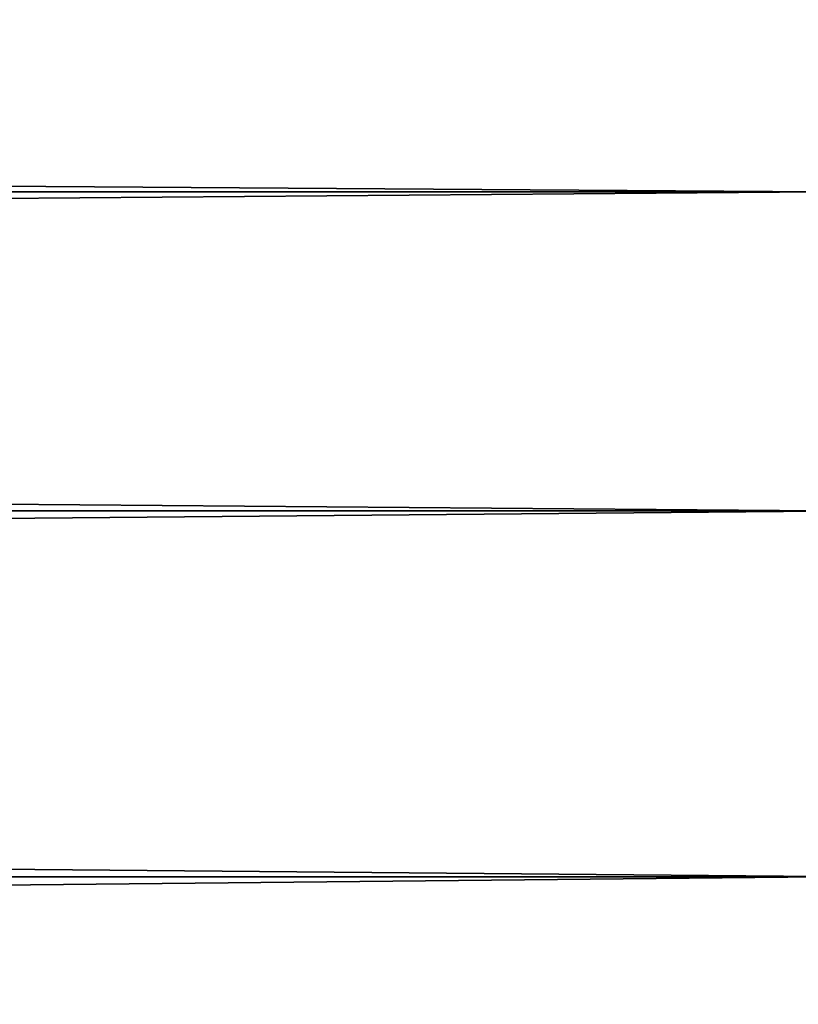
# Model space of a CAD drawing. Header units: metres. Extents: x -2 to 102, y -85 to 102.
# Tile 147 of 256: x 63.29 to 64.33, y 22.21 to 23.53. Entities that reach past the tile are written whole.
import ezdxf

# ---------------------------------------------------------------- set-up
doc = ezdxf.new("R2010")
doc.units = ezdxf.units.M
doc.layers.add('solid_21064300', color=7, linetype='CONTINUOUS')

msp = doc.modelspace()

# ---------------------------------------------------------------- linework, layer by layer
at = {"layer": 'solid_21064300'}
for points in [[(10.5, 23.665203, -6.34092), (64.379997, 23.665182, -6.341067), (64.379997, 23.300884, -7.570916)], [(10.5, 23.300884, -7.570916), (10.5, 23.665203, -6.34092), (64.379997, 23.300884, -7.570916)], [(10.5, 23.665203, 6.34092), (10.5, 23.300884, 7.570916), (64.379997, 23.665182, 6.341067)], [(10.5, 23.300884, 7.570916), (64.379997, 23.300884, 7.570916), (64.379997, 23.665182, 6.341067)], [(10.5, 23.300884, -7.570916), (64.379997, 23.300884, -7.570916), (64.379997, 22.872721, -8.780015)], [(10.5, 22.872652, -8.780146), (10.5, 23.300884, -7.570916), (64.379997, 22.872721, -8.780015)], [(10.5, 22.872652, 8.780146), (64.379997, 22.872721, 8.780015), (64.379997, 23.300884, 7.570916)], [(10.5, 23.300884, 7.570916), (10.5, 22.872652, 8.780146), (64.379997, 23.300884, 7.570916)], [(10.5, 22.872652, -8.780146), (64.379997, 22.872721, -8.780015), (64.379997, 22.381865, -9.965048)], [(10.5, 22.381908, 9.964907), (64.379997, 22.381865, 9.965048), (64.379997, 22.872721, 8.780015)], [(10.5, 22.872652, 8.780146), (10.5, 22.381908, 9.964907), (64.379997, 22.872721, 8.780015)], [(10.5, 22.381908, -9.964907), (10.5, 22.872652, -8.780146), (64.379997, 22.381865, -9.965048)], [(10.5, 22.381908, -9.964907), (64.379997, 22.381865, -9.965048), (64.379997, 21.82966, -11.122767)], [(10.5, 21.82966, -11.122767), (10.5, 22.381908, -9.964907), (64.379997, 21.82966, -11.122767)], [(10.5, 22.381908, 9.964907), (10.5, 21.82966, 11.122767), (64.379997, 22.381865, 9.965048)], [(10.5, 21.82966, 11.122767), (64.379997, 21.82966, 11.122767), (64.379997, 22.381865, 9.965048)]]:
    msp.add_3dface(points, dxfattribs=at)

doc.saveas('drawing.dxf')
